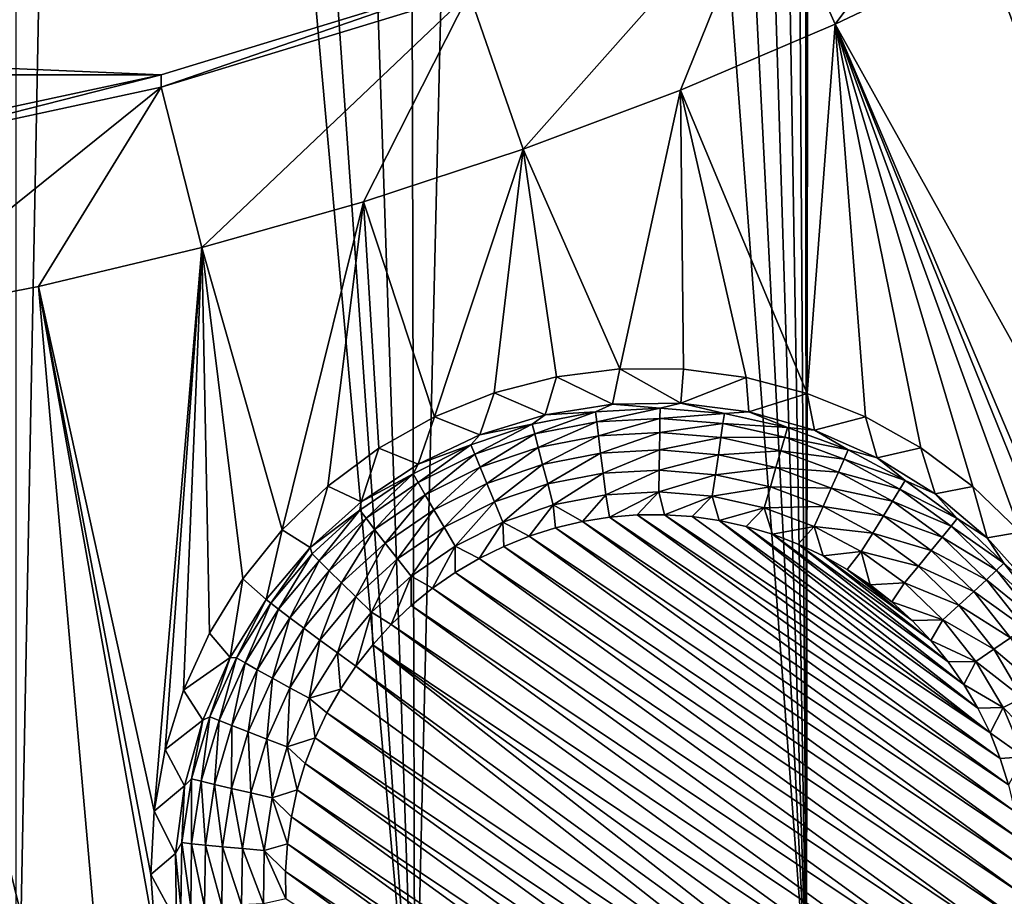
# Model space of a CAD drawing. Header units: metres. Extents: x -24 to 72, y -247 to 22.
# Tile 74 of 256: x 2.19 to 4.84, y -234.99 to -232.64. Entities that reach past the tile are written whole.
import ezdxf

# ---------------------------------------------------------------- set-up
doc = ezdxf.new("R2010")
doc.units = ezdxf.units.M
doc.layers.add('solid_509589_MEDIA_SW0001', color=7, linetype='CONTINUOUS')

msp = doc.modelspace()

# ---------------------------------------------------------------- linework, layer by layer
at = {"layer": 'solid_509589_MEDIA_SW0001'}
for points in [[(4.317758, -163.260071, 308.704041), (5.328434, -234.871323, 309.948792), (4.852534, -152.861511, 308.519897)], [(4.317758, -163.260071, 308.704041), (4.317678, -184.356857, 309.072296), (5.328434, -234.871323, 309.948792)], [(4.317678, -184.356857, 309.072296), (4.317534, -222.251083, 309.733734), (5.328434, -234.871323, 309.948792)], [(4.317534, -222.251083, 309.733734), (4.294447, -222.687439, 309.741455), (4.304141, -235.25589, 309.960815)], [(4.317534, -222.251083, 309.733734), (4.304141, -235.25589, 309.960815), (5.328434, -234.871323, 309.948792)], [(4.294447, -222.687439, 309.741455), (4.225524, -223.11937, 309.749329), (4.304141, -235.25589, 309.960815)], [(4.225524, -223.11937, 309.749329), (4.111245, -223.542419, 309.757233), (4.304141, -235.25589, 309.960815)], [(4.111245, -223.542419, 309.757233), (3.952599, -223.952515, 309.765076), (4.304141, -235.25589, 309.960815)], [(3.952599, -223.952515, 309.765076), (3.751058, -224.344879, 309.772766), (4.304141, -235.25589, 309.960815)], [(3.751058, -224.344879, 309.772766), (3.508354, -224.715652, 309.780182), (4.304141, -235.25589, 309.960815)], [(3.508354, -224.715652, 309.780182), (3.227023, -225.060272, 309.787231), (3.252332, -235.557587, 309.970367)], [(3.508354, -224.715652, 309.780182), (3.252332, -235.557587, 309.970367), (4.304141, -235.25589, 309.960815)], [(3.227023, -225.060272, 309.787231), (2.909538, -225.375244, 309.793793), (3.252332, -235.557587, 309.970367)], [(2.909538, -225.375244, 309.793793), (2.559399, -225.656509, 309.799744), (3.252332, -235.557587, 309.970367)], [(2.559399, -225.656509, 309.799744), (2.372971, -225.783615, 309.80249), (3.252332, -235.557587, 309.970367)], [(2.372971, -225.783615, 309.80249), (2.179745, -225.901077, 309.805023), (2.179827, -235.77446, 309.977356)], [(2.372971, -225.783615, 309.80249), (2.179827, -235.77446, 309.977356), (3.252332, -235.557587, 309.970367)], [(4.201405, -232.243744, 269.815216), (4.974478, -231.854034, 269.808411), (4.381087, -232.650055, 269.313934)], [(4.974478, -231.854034, 269.808411), (4.788469, -232.455414, 269.310547), (4.381087, -232.650055, 269.313934)], [(3.398035, -232.566513, 269.820862), (4.201405, -232.243744, 269.815216), (3.543359, -232.986633, 269.319824)], [(4.201405, -232.243744, 269.815216), (3.965805, -232.827225, 269.317047), (3.543359, -232.986633, 269.319824)], [(4.201405, -232.243744, 269.815216), (4.381087, -232.650055, 269.313934), (3.965805, -232.827225, 269.317047)], [(6.48876, -234.850494, 268.978699), (4.788469, -232.455414, 269.310547), (5.187222, -232.243668, 269.306854)], [(5.801524, -235.200592, 268.984802), (4.381087, -232.650055, 269.313934), (4.788469, -232.455414, 269.310547)], [(6.48876, -234.850494, 268.978699), (5.801524, -235.200592, 268.984802), (4.788469, -232.455414, 269.310547)], [(-3.398015, -232.532516, 271.768799), (3.398015, -232.532516, 271.768799), (2.570139, -232.786011, 271.773224)], [(-2.570139, -232.786011, 271.773224), (-3.398015, -232.532516, 271.768799), (2.570139, -232.786011, 271.773224)], [(2.570158, -232.820007, 269.825287), (2.570139, -232.786011, 271.773224), (3.398015, -232.532516, 271.768799)], [(2.570158, -232.820007, 269.825287), (3.398015, -232.532516, 271.768799), (3.398035, -232.566513, 269.820862)], [(2.570158, -232.820007, 269.825287), (3.398035, -232.566513, 269.820862), (2.680076, -233.250961, 269.324432)], [(3.398035, -232.566513, 269.820862), (3.114523, -233.12796, 269.322296), (2.680076, -233.250961, 269.324432)], [(3.398035, -232.566513, 269.820862), (3.543359, -232.986633, 269.319824), (3.114523, -233.12796, 269.322296)], [(4.305766, -233.642639, 269.202667), (3.965805, -232.827225, 269.317047), (4.381087, -232.650055, 269.313934)], [(4.462767, -233.706055, 269.187592), (4.305766, -233.642639, 269.202667), (4.381087, -232.650055, 269.313934)], [(4.611706, -233.789398, 269.170898), (4.462767, -233.706055, 269.187592), (4.381087, -232.650055, 269.313934)], [(4.751004, -233.892639, 269.152832), (4.611706, -233.789398, 269.170898), (4.381087, -232.650055, 269.313934)], [(4.878725, -234.015915, 269.133667), (4.751004, -233.892639, 269.152832), (4.381087, -232.650055, 269.313934)], [(4.992154, -234.159088, 269.113739), (4.878725, -234.015915, 269.133667), (4.381087, -232.650055, 269.313934)], [(5.086884, -234.319366, 269.093628), (4.992154, -234.159088, 269.113739), (4.381087, -232.650055, 269.313934)], [(5.801524, -235.200592, 268.984802), (5.086884, -234.319366, 269.093628), (4.381087, -232.650055, 269.313934)], [(-2.570139, -232.786011, 271.773224), (2.570139, -232.786011, 271.773224), (1.723839, -232.968369, 271.776428)], [(1.723804, -233.00238, 269.828461), (1.723839, -232.968369, 271.776428), (2.570139, -232.786011, 271.773224)], [(1.723804, -233.00238, 269.828461), (2.570139, -232.786011, 271.773224), (2.570158, -232.820007, 269.825287)], [(1.723804, -233.00238, 269.828461), (2.570158, -232.820007, 269.825287), (1.797526, -233.441147, 269.327759)], [(2.570158, -232.820007, 269.825287), (2.240816, -233.355423, 269.326263), (1.797526, -233.441147, 269.327759)], [(2.570158, -232.820007, 269.825287), (2.680076, -233.250961, 269.324432), (2.240816, -233.355423, 269.326263)], [(3.803039, -233.576599, 269.235199), (3.543359, -232.986633, 269.319824), (3.965805, -232.827225, 269.317047)], [(3.973914, -233.577286, 269.226807), (3.803039, -233.576599, 269.235199), (3.965805, -232.827225, 269.317047)], [(4.142225, -233.599518, 269.215851), (3.973914, -233.577286, 269.226807), (3.965805, -232.827225, 269.317047)], [(4.305766, -233.642639, 269.202667), (4.142225, -233.599518, 269.215851), (3.965805, -232.827225, 269.317047)], [(3.30524, -233.705582, 269.242401), (3.114523, -233.12796, 269.322296), (3.543359, -232.986633, 269.319824)], [(3.465349, -233.641159, 269.243164), (3.30524, -233.705582, 269.242401), (3.543359, -232.986633, 269.319824)], [(3.632417, -233.597916, 269.240753), (3.465349, -233.641159, 269.243164), (3.543359, -232.986633, 269.319824)], [(3.803039, -233.576599, 269.235199), (3.632417, -233.597916, 269.240753), (3.543359, -232.986633, 269.319824)], [(2.895918, -234.009567, 269.22226), (2.680076, -233.250961, 269.324432), (3.114523, -233.12796, 269.322296)], [(3.018202, -233.891754, 269.23172), (2.895918, -234.009567, 269.22226), (3.114523, -233.12796, 269.322296)], [(3.155295, -233.789749, 269.238525), (3.018202, -233.891754, 269.23172), (3.114523, -233.12796, 269.322296)], [(3.30524, -233.705582, 269.242401), (3.155295, -233.789749, 269.238525), (3.114523, -233.12796, 269.322296)], [(2.551464, -234.765625, 269.147583), (2.240816, -233.355423, 269.326263), (2.680076, -233.250961, 269.324432)], [(2.581149, -234.599976, 269.164856), (2.551464, -234.765625, 269.147583), (2.680076, -233.250961, 269.324432)], [(2.630877, -234.440048, 269.181274), (2.581149, -234.599976, 269.164856), (2.680076, -233.250961, 269.324432)], [(2.700388, -234.286758, 269.196594), (2.630877, -234.440048, 269.181274), (2.680076, -233.250961, 269.324432)], [(2.789793, -234.141403, 269.21048), (2.700388, -234.286758, 269.196594), (2.680076, -233.250961, 269.324432)], [(2.895918, -234.009567, 269.22226), (2.789793, -234.141403, 269.21048), (2.680076, -233.250961, 269.324432)], [(2.498111, -236.273666, 269.00354), (1.797526, -233.441147, 269.327759), (2.240816, -233.355423, 269.326263)], [(2.555681, -235.110199, 269.111145), (2.498111, -236.273666, 269.00354), (2.240816, -233.355423, 269.326263)], [(2.54256, -234.936066, 269.129608), (2.555681, -235.110199, 269.111145), (2.240816, -233.355423, 269.326263)], [(2.551464, -234.765625, 269.147583), (2.54256, -234.936066, 269.129608), (2.240816, -233.355423, 269.326263)], [(2.498111, -236.273666, 269.00354), (1.736309, -236.394287, 269.005646), (1.797526, -233.441147, 269.327759)], [(3.78354, -233.67157, 268.646454), (3.632417, -233.597916, 269.240753), (3.803039, -233.576599, 269.235199)], [(3.78354, -233.67157, 268.646454), (3.803039, -233.576599, 269.235199), (3.967047, -233.668945, 268.646423)], [(3.967047, -233.668945, 268.646423), (3.803039, -233.576599, 269.235199), (3.973914, -233.577286, 269.226807)], [(3.967047, -233.668945, 268.646423), (3.973914, -233.577286, 269.226807), (4.142225, -233.599518, 269.215851)], [(3.602273, -233.700272, 268.646973), (3.465349, -233.641159, 269.243164), (3.632417, -233.597916, 269.240753)], [(3.602273, -233.700272, 268.646973), (3.632417, -233.597916, 269.240753), (3.78354, -233.67157, 268.646454)], [(3.967047, -233.668945, 268.646423), (4.142225, -233.599518, 269.215851), (4.14906, -233.692474, 268.64682)], [(4.14906, -233.692474, 268.64682), (4.142225, -233.599518, 269.215851), (4.305766, -233.642639, 269.202667)], [(3.426937, -233.754486, 268.647919), (3.30524, -233.705582, 269.242401), (3.465349, -233.641159, 269.243164)], [(3.426937, -233.754486, 268.647919), (3.465349, -233.641159, 269.243164), (3.602273, -233.700272, 268.646973)], [(4.14906, -233.692474, 268.64682), (4.305766, -233.642639, 269.202667), (4.325872, -233.741653, 268.647675)], [(4.325872, -233.741653, 268.647675), (4.305766, -233.642639, 269.202667), (4.462767, -233.706055, 269.187592)], [(3.737671, -233.692047, 268.587646), (3.602273, -233.700272, 268.646973), (3.78354, -233.67157, 268.646454)], [(3.910984, -233.682556, 268.587494), (3.737671, -233.692047, 268.587646), (3.78354, -233.67157, 268.646454)], [(3.740909, -233.719208, 268.532806), (3.737671, -233.692047, 268.587646), (3.910984, -233.682556, 268.587494)], [(3.910624, -233.70993, 268.532654), (3.740909, -233.719208, 268.532806), (3.910984, -233.682556, 268.587494)], [(3.910984, -233.682556, 268.587494), (3.78354, -233.67157, 268.646454), (3.967047, -233.668945, 268.646423)], [(3.910624, -233.70993, 268.532654), (3.910984, -233.682556, 268.587494), (4.083974, -233.696762, 268.587738)], [(4.083974, -233.696762, 268.587738), (3.910984, -233.682556, 268.587494), (3.967047, -233.668945, 268.646423)], [(4.083974, -233.696762, 268.587738), (3.967047, -233.668945, 268.646423), (4.14906, -233.692474, 268.64682)], [(3.261101, -233.833084, 268.649292), (3.155295, -233.789749, 269.238525), (3.30524, -233.705582, 269.242401)], [(3.261101, -233.833084, 268.649292), (3.30524, -233.705582, 269.242401), (3.426937, -233.754486, 268.647919)], [(3.567263, -233.725021, 268.588226), (3.426937, -233.754486, 268.647919), (3.602273, -233.700272, 268.646973)], [(3.737671, -233.692047, 268.587646), (3.567263, -233.725021, 268.588226), (3.602273, -233.700272, 268.646973)], [(3.574039, -233.751511, 268.533356), (3.567263, -233.725021, 268.588226), (3.737671, -233.692047, 268.587646)], [(3.740909, -233.719208, 268.532806), (3.574039, -233.751511, 268.533356), (3.737671, -233.692047, 268.587646)], [(3.745457, -233.756866, 268.48465), (3.740909, -233.719208, 268.532806), (3.910624, -233.70993, 268.532654)], [(3.910117, -233.747864, 268.484497), (3.745457, -233.756866, 268.48465), (3.910624, -233.70993, 268.532654)], [(3.910117, -233.747864, 268.484497), (3.910624, -233.70993, 268.532654), (4.080022, -233.723831, 268.532898)], [(4.080022, -233.723831, 268.532898), (3.910624, -233.70993, 268.532654), (4.083974, -233.696762, 268.587738)], [(4.080022, -233.723831, 268.532898), (4.083974, -233.696762, 268.587738), (4.253417, -233.73439, 268.588379)], [(4.253417, -233.73439, 268.588379), (4.083974, -233.696762, 268.587738), (4.14906, -233.692474, 268.64682)], [(4.253417, -233.73439, 268.588379), (4.14906, -233.692474, 268.64682), (4.325872, -233.741653, 268.647675)], [(4.325872, -233.741653, 268.647675), (4.462767, -233.706055, 269.187592), (4.493886, -233.815475, 268.648987)], [(4.493886, -233.815475, 268.648987), (4.462767, -233.706055, 269.187592), (4.611706, -233.789398, 269.170898)], [(3.567263, -233.725021, 268.588226), (3.402934, -233.780899, 268.589203), (3.426937, -233.754486, 268.647919)], [(3.413121, -233.806229, 268.534332), (3.402934, -233.780899, 268.589203), (3.567263, -233.725021, 268.588226)], [(3.574039, -233.751511, 268.533356), (3.413121, -233.806229, 268.534332), (3.567263, -233.725021, 268.588226)], [(3.583558, -233.788208, 268.485199), (3.574039, -233.751511, 268.533356), (3.740909, -233.719208, 268.532806)], [(3.745457, -233.756866, 268.48465), (3.583558, -233.788208, 268.485199), (3.740909, -233.719208, 268.532806)], [(4.074469, -233.761353, 268.484741), (3.910117, -233.747864, 268.484497), (4.080022, -233.723831, 268.532898)], [(4.074469, -233.761353, 268.484741), (4.080022, -233.723831, 268.532898), (4.245947, -233.760681, 268.533539)], [(4.245947, -233.760681, 268.533539), (4.080022, -233.723831, 268.532898), (4.253417, -233.73439, 268.588379)], [(4.245947, -233.760681, 268.533539), (4.253417, -233.73439, 268.588379), (4.416159, -233.794739, 268.589447)], [(4.416159, -233.794739, 268.589447), (4.253417, -233.73439, 268.588379), (4.325872, -233.741653, 268.647675)], [(3.402934, -233.780899, 268.589203), (3.261101, -233.833084, 268.649292), (3.426937, -233.754486, 268.647919)], [(3.427433, -233.841293, 268.486145), (3.413121, -233.806229, 268.534332), (3.574039, -233.751511, 268.533356)], [(3.583558, -233.788208, 268.485199), (3.427433, -233.841293, 268.486145), (3.574039, -233.751511, 268.533356)], [(3.595423, -233.833588, 268.44577), (3.583558, -233.788208, 268.485199), (3.745457, -233.756866, 268.48465)], [(3.751127, -233.803452, 268.445251), (3.595423, -233.833588, 268.44577), (3.745457, -233.756866, 268.48465)], [(3.751127, -233.803452, 268.445251), (3.745457, -233.756866, 268.48465), (3.910117, -233.747864, 268.484497)], [(3.909486, -233.794785, 268.445099), (3.751127, -233.803452, 268.445251), (3.910117, -233.747864, 268.484497)], [(3.909486, -233.794785, 268.445099), (3.910117, -233.747864, 268.484497), (4.074469, -233.761353, 268.484741)], [(4.067548, -233.80777, 268.445313), (3.909486, -233.794785, 268.445099), (4.074469, -233.761353, 268.484741)], [(4.067548, -233.80777, 268.445313), (4.074469, -233.761353, 268.484741), (4.235453, -233.797104, 268.485352)], [(4.235453, -233.797104, 268.485352), (4.074469, -233.761353, 268.484741), (4.245947, -233.760681, 268.533539)], [(4.235453, -233.797104, 268.485352), (4.245947, -233.760681, 268.533539), (4.40531, -233.819778, 268.534546)], [(4.40531, -233.819778, 268.534546), (4.245947, -233.760681, 268.533539), (4.416159, -233.794739, 268.589447)], [(4.416159, -233.794739, 268.589447), (4.325872, -233.741653, 268.647675), (4.493886, -233.815475, 268.648987)], [(3.108141, -233.934494, 268.651062), (3.018202, -233.891754, 269.23172), (3.155295, -233.789749, 269.238525)], [(3.108141, -233.934494, 268.651062), (3.155295, -233.789749, 269.238525), (3.261101, -233.833084, 268.649292)], [(3.402934, -233.780899, 268.589203), (3.247745, -233.858627, 268.590546), (3.261101, -233.833084, 268.649292)], [(3.261155, -233.882339, 268.535645), (3.247745, -233.858627, 268.590546), (3.402934, -233.780899, 268.589203)], [(3.413121, -233.806229, 268.534332), (3.261155, -233.882339, 268.535645), (3.402934, -233.780899, 268.589203)], [(3.445273, -233.884644, 268.446655), (3.427433, -233.841293, 268.486145), (3.583558, -233.788208, 268.485199)], [(3.595423, -233.833588, 268.44577), (3.445273, -233.884644, 268.446655), (3.583558, -233.788208, 268.485199)], [(4.493886, -233.815475, 268.648987), (4.611706, -233.789398, 269.170898), (4.649679, -233.912476, 268.650665)], [(4.649679, -233.912476, 268.650665), (4.611706, -233.789398, 269.170898), (4.751004, -233.892639, 269.152832)], [(3.279994, -233.915146, 268.487427), (3.261155, -233.882339, 268.535645), (3.413121, -233.806229, 268.534332)], [(3.427433, -233.841293, 268.486145), (3.279994, -233.915146, 268.487427), (3.413121, -233.806229, 268.534332)], [(3.609138, -233.885757, 268.416687), (3.595423, -233.833588, 268.44577), (3.751127, -233.803452, 268.445251)], [(3.757681, -233.85701, 268.416168), (3.609138, -233.885757, 268.416687), (3.751127, -233.803452, 268.445251)], [(3.757681, -233.85701, 268.416168), (3.751127, -233.803452, 268.445251), (3.909486, -233.794785, 268.445099)], [(3.908756, -233.84874, 268.416016), (3.757681, -233.85701, 268.416168), (3.909486, -233.794785, 268.445099)], [(3.908756, -233.84874, 268.416016), (3.909486, -233.794785, 268.445099), (4.067548, -233.80777, 268.445313)], [(4.059548, -233.86113, 268.416229), (3.908756, -233.84874, 268.416016), (4.067548, -233.80777, 268.445313)], [(4.059548, -233.86113, 268.416229), (4.067548, -233.80777, 268.445313), (4.222372, -233.842148, 268.445923)], [(4.222372, -233.842148, 268.445923), (4.067548, -233.80777, 268.445313), (4.235453, -233.797104, 268.485352)], [(4.222372, -233.842148, 268.445923), (4.235453, -233.797104, 268.485352), (4.390068, -233.854446, 268.486359)], [(4.390068, -233.854446, 268.486359), (4.235453, -233.797104, 268.485352), (4.40531, -233.819778, 268.534546)], [(4.390068, -233.854446, 268.486359), (4.40531, -233.819778, 268.534546), (4.55514, -233.900009, 268.53595)], [(4.40531, -233.819778, 268.534546), (4.416159, -233.794739, 268.589447), (4.569166, -233.876678, 268.590881)], [(4.55514, -233.900009, 268.53595), (4.40531, -233.819778, 268.534546), (4.569166, -233.876678, 268.590881)], [(4.569166, -233.876678, 268.590881), (4.416159, -233.794739, 268.589447), (4.493886, -233.815475, 268.648987)], [(4.569166, -233.876678, 268.590881), (4.493886, -233.815475, 268.648987), (4.649679, -233.912476, 268.650665)], [(3.247745, -233.858627, 268.590546), (3.108141, -233.934494, 268.651062), (3.261101, -233.833084, 268.649292)], [(3.303475, -233.955673, 268.447906), (3.279994, -233.915146, 268.487427), (3.427433, -233.841293, 268.486145)], [(3.445273, -233.884644, 268.446655), (3.303475, -233.955673, 268.447906), (3.427433, -233.841293, 268.486145)], [(3.465895, -233.934464, 268.417511), (3.445273, -233.884644, 268.446655), (3.595423, -233.833588, 268.44577)], [(3.609138, -233.885757, 268.416687), (3.465895, -233.934464, 268.417511), (3.595423, -233.833588, 268.44577)], [(4.20725, -233.893936, 268.416809), (4.059548, -233.86113, 268.416229), (4.222372, -233.842148, 268.445923)], [(4.20725, -233.893936, 268.416809), (4.222372, -233.842148, 268.445923), (4.37107, -233.897293, 268.446869)], [(4.37107, -233.897293, 268.446869), (4.222372, -233.842148, 268.445923), (4.390068, -233.854446, 268.486359)], [(3.247745, -233.858627, 268.590546), (3.104588, -233.956772, 268.592285), (3.108141, -233.934494, 268.651062)], [(3.12097, -233.978439, 268.537323), (3.104588, -233.956772, 268.592285), (3.247745, -233.858627, 268.590546)], [(3.261155, -233.882339, 268.535645), (3.12097, -233.978439, 268.537323), (3.247745, -233.858627, 268.590546)], [(3.757681, -233.85701, 268.416168), (3.624132, -233.942551, 268.399139), (3.609138, -233.885757, 268.416687)], [(3.757681, -233.85701, 268.416168), (3.764845, -233.915314, 268.398682), (3.624132, -233.942551, 268.399139)], [(3.908756, -233.84874, 268.416016), (3.764845, -233.915314, 268.398682), (3.757681, -233.85701, 268.416168)], [(3.908756, -233.84874, 268.416016), (3.907957, -233.907486, 268.398529), (3.764845, -233.915314, 268.398682)], [(4.059548, -233.86113, 268.416229), (3.907957, -233.907486, 268.398529), (3.908756, -233.84874, 268.416016)], [(4.059548, -233.86113, 268.416229), (4.050802, -233.91922, 268.398743), (3.907957, -233.907486, 268.398529)], [(4.20725, -233.893936, 268.416809), (4.050802, -233.91922, 268.398743), (4.059548, -233.86113, 268.416229)], [(4.37107, -233.897293, 268.446869), (4.390068, -233.854446, 268.486359), (4.535436, -233.932281, 268.487732)], [(4.535436, -233.932281, 268.487732), (4.390068, -233.854446, 268.486359), (4.55514, -233.900009, 268.53595)], [(2.971172, -234.056625, 268.653168), (2.895918, -234.009567, 269.22226), (3.018202, -233.891754, 269.23172)], [(2.971172, -234.056625, 268.653168), (3.018202, -233.891754, 269.23172), (3.108141, -233.934494, 268.651062)], [(3.143984, -234.008377, 268.489044), (3.12097, -233.978439, 268.537323), (3.261155, -233.882339, 268.535645)], [(3.279994, -233.915146, 268.487427), (3.143984, -234.008377, 268.489044), (3.261155, -233.882339, 268.535645)], [(3.330619, -234.002228, 268.418701), (3.303475, -233.955673, 268.447906), (3.445273, -233.884644, 268.446655)], [(3.465895, -233.934464, 268.417511), (3.330619, -234.002228, 268.418701), (3.445273, -233.884644, 268.446655)], [(3.609138, -233.885757, 268.416687), (3.488439, -233.988693, 268.399963), (3.465895, -233.934464, 268.417511)], [(3.609138, -233.885757, 268.416687), (3.624132, -233.942551, 268.399139), (3.488439, -233.988693, 268.399963)], [(4.20725, -233.893936, 268.416809), (4.190719, -233.950287, 268.399292), (4.050802, -233.91922, 268.398743)], [(4.349109, -233.946533, 268.417725), (4.190719, -233.950287, 268.399292), (4.20725, -233.893936, 268.416809)], [(4.349109, -233.946533, 268.417725), (4.20725, -233.893936, 268.416809), (4.37107, -233.897293, 268.446869)], [(4.349109, -233.946533, 268.417725), (4.37107, -233.897293, 268.446869), (4.510875, -233.972153, 268.448181)], [(4.510875, -233.972153, 268.448181), (4.37107, -233.897293, 268.446869), (4.535436, -233.932281, 268.487732)], [(4.55514, -233.900009, 268.53595), (4.569166, -233.876678, 268.590881), (4.709589, -233.978683, 268.592651)], [(4.709589, -233.978683, 268.592651), (4.569166, -233.876678, 268.590881), (4.649679, -233.912476, 268.650665)], [(4.649679, -233.912476, 268.650665), (4.751004, -233.892639, 269.152832), (4.790081, -234.030655, 268.65274)], [(4.790081, -234.030655, 268.65274), (4.751004, -233.892639, 269.152832), (4.878725, -234.015915, 269.133667)], [(3.17267, -234.045334, 268.449463), (3.143984, -234.008377, 268.489044), (3.279994, -233.915146, 268.487427)], [(3.303475, -233.955673, 268.447906), (3.17267, -234.045334, 268.449463), (3.279994, -233.915146, 268.487427)], [(3.624132, -233.942551, 268.399139), (3.764845, -233.915314, 268.398682), (3.702177, -233.987091, 268.393677)], [(3.764845, -233.915314, 268.398682), (3.77523, -233.97551, 268.393463), (3.702177, -233.987091, 268.393677)], [(3.764845, -233.915314, 268.398682), (3.907957, -233.907486, 268.398529), (3.77523, -233.97551, 268.393463)], [(3.907957, -233.907486, 268.398529), (3.848998, -233.969406, 268.393372), (3.77523, -233.97551, 268.393463)], [(3.907957, -233.907486, 268.398529), (3.923015, -233.968842, 268.393372), (3.848998, -233.969406, 268.393372)], [(3.907957, -233.907486, 268.398529), (4.050802, -233.91922, 268.398743), (3.923015, -233.968842, 268.393372)], [(4.050802, -233.91922, 268.398743), (3.996816, -233.973801, 268.393433), (3.923015, -233.968842, 268.393372)], [(4.050802, -233.91922, 268.398743), (4.070091, -233.984268, 268.393616), (3.996816, -233.973801, 268.393433)], [(4.050802, -233.91922, 268.398743), (4.190719, -233.950287, 268.399292), (4.070091, -233.984268, 268.393616)], [(4.535436, -233.932281, 268.487732), (4.55514, -233.900009, 268.53595), (4.692647, -233.999908, 268.537689)], [(4.692647, -233.999908, 268.537689), (4.55514, -233.900009, 268.53595), (4.709589, -233.978683, 268.592651)], [(4.709589, -233.978683, 268.592651), (4.649679, -233.912476, 268.650665), (4.790081, -234.030655, 268.65274)], [(3.104588, -233.956772, 268.592285), (2.971172, -234.056625, 268.653168), (3.108141, -233.934494, 268.651062)], [(3.465895, -233.934464, 268.417511), (3.360293, -234.052872, 268.401062), (3.330619, -234.002228, 268.418701)], [(3.465895, -233.934464, 268.417511), (3.488439, -233.988693, 268.399963), (3.360293, -234.052872, 268.401062)], [(3.488439, -233.988693, 268.399963), (3.624132, -233.942551, 268.399139), (3.559588, -234.026489, 268.394379)], [(3.624132, -233.942551, 268.399139), (3.630145, -234.00412, 268.393982), (3.559588, -234.026489, 268.394379)], [(3.624132, -233.942551, 268.399139), (3.702177, -233.987091, 268.393677), (3.630145, -234.00412, 268.393982)], [(4.190719, -233.950287, 268.399292), (4.142377, -234.000183, 268.393921), (4.070091, -233.984268, 268.393616)], [(4.190719, -233.950287, 268.399292), (4.213223, -234.021439, 268.394287), (4.142377, -234.000183, 268.393921)], [(4.349109, -233.946533, 268.417725), (4.325101, -234.000107, 268.400146), (4.190719, -233.950287, 268.399292)], [(4.190719, -233.950287, 268.399292), (4.325101, -234.000107, 268.400146), (4.213223, -234.021439, 268.394287)], [(4.482483, -234.01796, 268.418976), (4.325101, -234.000107, 268.400146), (4.349109, -233.946533, 268.417725)], [(4.482483, -234.01796, 268.418976), (4.349109, -233.946533, 268.417725), (4.510875, -233.972153, 268.448181)], [(4.510875, -233.972153, 268.448181), (4.535436, -233.932281, 268.487732), (4.668847, -234.029205, 268.48941)], [(4.668847, -234.029205, 268.48941), (4.535436, -233.932281, 268.487732), (4.692647, -233.999908, 268.537689)], [(3.104588, -233.956772, 268.592285), (2.976129, -234.073471, 268.594299), (2.971172, -234.056625, 268.653168)], [(2.995178, -234.092728, 268.539337), (2.976129, -234.073471, 268.594299), (3.104588, -233.956772, 268.592285)], [(3.12097, -233.978439, 268.537323), (2.995178, -234.092728, 268.539337), (3.104588, -233.956772, 268.592285)], [(3.021939, -234.119263, 268.490997), (2.995178, -234.092728, 268.539337), (3.12097, -233.978439, 268.537323)], [(3.143984, -234.008377, 268.489044), (3.021939, -234.119263, 268.490997), (3.12097, -233.978439, 268.537323)], [(3.205831, -234.087769, 268.420197), (3.17267, -234.045334, 268.449463), (3.303475, -233.955673, 268.447906)], [(3.330619, -234.002228, 268.418701), (3.205831, -234.087769, 268.420197), (3.303475, -233.955673, 268.447906)], [(3.702177, -233.987091, 268.393677), (3.77523, -233.97551, 268.393463), (4.864232, -234.766602, 268.407288)], [(3.77523, -233.97551, 268.393463), (3.848998, -233.969406, 268.393372), (4.847243, -234.694565, 268.406036)], [(3.77523, -233.97551, 268.393463), (4.847243, -234.694565, 268.406036), (4.864232, -234.766602, 268.407288)], [(3.848998, -233.969406, 268.393372), (3.923015, -233.968842, 268.393372), (4.82491, -234.624008, 268.404785)], [(3.848998, -233.969406, 268.393372), (4.82491, -234.624008, 268.404785), (4.847243, -234.694565, 268.406036)], [(3.923015, -233.968842, 268.393372), (4.797387, -234.555359, 268.403595), (4.82491, -234.624008, 268.404785)], [(3.923015, -233.968842, 268.393372), (3.996816, -233.973801, 268.393433), (4.797387, -234.555359, 268.403595)], [(3.996816, -233.973801, 268.393433), (4.070091, -233.984268, 268.393616), (4.797387, -234.555359, 268.403595)], [(4.482483, -234.01796, 268.418976), (4.510875, -233.972153, 268.448181), (4.639181, -234.065369, 268.449799)], [(4.639181, -234.065369, 268.449799), (4.510875, -233.972153, 268.448181), (4.668847, -234.029205, 268.48941)], [(4.692647, -233.999908, 268.537689), (4.709589, -233.978683, 268.592651), (4.834812, -234.098862, 268.594757)], [(4.834812, -234.098862, 268.594757), (4.709589, -233.978683, 268.592651), (4.790081, -234.030655, 268.65274)], [(3.330619, -234.002228, 268.418701), (3.242082, -234.133911, 268.402496), (3.205831, -234.087769, 268.420197)], [(3.330619, -234.002228, 268.418701), (3.360293, -234.052872, 268.401062), (3.242082, -234.133911, 268.402496)], [(3.360293, -234.052872, 268.401062), (3.488439, -233.988693, 268.399963), (3.4245, -234.086685, 268.395416)], [(3.488439, -233.988693, 268.399963), (3.490942, -234.054047, 268.394836), (3.4245, -234.086685, 268.395416)], [(3.488439, -233.988693, 268.399963), (3.559588, -234.026489, 268.394379), (3.490942, -234.054047, 268.394836)], [(3.559588, -234.026489, 268.394379), (3.630145, -234.00412, 268.393982), (4.881846, -234.913406, 268.409851)], [(3.630145, -234.00412, 268.393982), (3.702177, -233.987091, 268.393677), (4.875782, -234.839645, 268.408569)], [(3.630145, -234.00412, 268.393982), (4.875782, -234.839645, 268.408569), (4.881846, -234.913406, 268.409851)], [(3.702177, -233.987091, 268.393677), (4.864232, -234.766602, 268.407288), (4.875782, -234.839645, 268.408569)], [(4.070091, -233.984268, 268.393616), (4.764788, -234.488907, 268.402435), (4.797387, -234.555359, 268.403595)], [(4.070091, -233.984268, 268.393616), (4.142377, -234.000183, 268.393921), (4.764788, -234.488907, 268.402435)], [(4.142377, -234.000183, 268.393921), (4.727306, -234.425095, 268.401337), (4.764788, -234.488907, 268.402435)], [(4.142377, -234.000183, 268.393921), (4.213223, -234.021439, 268.394287), (4.727306, -234.425095, 268.401337)], [(4.325101, -234.000107, 268.400146), (4.282329, -234.047958, 268.394745), (4.213223, -234.021439, 268.394287)], [(4.325101, -234.000107, 268.400146), (4.349257, -234.079559, 268.395294), (4.282329, -234.047958, 268.394745)], [(4.325101, -234.000107, 268.400146), (4.451446, -234.06778, 268.401337), (4.349257, -234.079559, 268.395294)], [(4.482483, -234.01796, 268.418976), (4.451446, -234.06778, 268.401337), (4.325101, -234.000107, 268.400146)], [(4.668847, -234.029205, 268.48941), (4.692647, -233.999908, 268.537689), (4.81527, -234.117584, 268.539764)], [(4.81527, -234.117584, 268.539764), (4.692647, -233.999908, 268.537689), (4.834812, -234.098862, 268.594757)], [(2.85298, -234.197006, 268.65564), (2.789793, -234.141403, 269.21048), (2.895918, -234.009567, 269.22226)], [(2.971172, -234.056625, 268.653168), (2.85298, -234.197006, 268.65564), (2.895918, -234.009567, 269.22226)], [(3.055295, -234.151978, 268.451324), (3.021939, -234.119263, 268.490997), (3.143984, -234.008377, 268.489044)], [(3.17267, -234.045334, 268.449463), (3.055295, -234.151978, 268.451324), (3.143984, -234.008377, 268.489044)], [(3.490942, -234.054047, 268.394836), (3.559588, -234.026489, 268.394379), (4.882372, -234.987411, 268.411133)], [(3.559588, -234.026489, 268.394379), (4.881846, -234.913406, 268.409851), (4.882372, -234.987411, 268.411133)], [(4.213223, -234.021439, 268.394287), (4.68519, -234.364304, 268.400269), (4.727306, -234.425095, 268.401337)], [(4.213223, -234.021439, 268.394287), (4.282329, -234.047958, 268.394745), (4.68519, -234.364304, 268.400269)], [(4.604888, -234.106873, 268.420532), (4.451446, -234.06778, 268.401337), (4.482483, -234.01796, 268.418976)], [(4.604888, -234.106873, 268.420532), (4.482483, -234.01796, 268.418976), (4.639181, -234.065369, 268.449799)], [(4.639181, -234.065369, 268.449799), (4.668847, -234.029205, 268.48941), (4.787817, -234.143372, 268.491425)], [(4.787817, -234.143372, 268.491425), (4.668847, -234.029205, 268.48941), (4.81527, -234.117584, 268.539764)], [(4.790081, -234.030655, 268.65274), (4.878725, -234.015915, 269.133667), (4.912233, -234.167603, 268.655121)], [(4.834812, -234.098862, 268.594757), (4.790081, -234.030655, 268.65274), (4.912233, -234.167603, 268.655121)], [(2.971172, -234.056625, 268.653168), (2.86476, -234.206589, 268.596619), (2.85298, -234.197006, 268.65564)], [(2.976129, -234.073471, 268.594299), (2.86476, -234.206589, 268.596619), (2.971172, -234.056625, 268.653168)], [(3.093855, -234.189499, 268.421967), (3.055295, -234.151978, 268.451324), (3.17267, -234.045334, 268.449463)], [(3.205831, -234.087769, 268.420197), (3.093855, -234.189499, 268.421967), (3.17267, -234.045334, 268.449463)], [(3.242082, -234.133911, 268.402496), (3.360293, -234.052872, 268.401062), (3.299935, -234.166321, 268.39682)], [(3.360293, -234.052872, 268.401062), (3.360717, -234.124176, 268.396088), (3.299935, -234.166321, 268.39682)], [(3.360293, -234.052872, 268.401062), (3.4245, -234.086685, 268.395416), (3.360717, -234.124176, 268.396088)], [(3.4245, -234.086685, 268.395416), (3.490942, -234.054047, 268.394836), (4.877368, -235.061203, 268.412415)], [(3.490942, -234.054047, 268.394836), (4.882372, -234.987411, 268.411133), (4.877368, -235.061203, 268.412415)], [(4.282329, -234.047958, 268.394745), (4.638617, -234.306778, 268.399261), (4.68519, -234.364304, 268.400269)], [(4.282329, -234.047958, 268.394745), (4.349257, -234.079559, 268.395294), (4.638617, -234.306778, 268.399261)], [(2.976129, -234.073471, 268.594299), (2.886122, -234.223068, 268.541595), (2.86476, -234.206589, 268.596619)], [(2.995178, -234.092728, 268.539337), (2.886122, -234.223068, 268.541595), (2.976129, -234.073471, 268.594299)], [(4.451446, -234.06778, 268.401337), (4.413591, -234.116058, 268.395935), (4.349257, -234.079559, 268.395294)], [(4.349257, -234.079559, 268.395294), (4.587867, -234.252899, 268.398315), (4.638617, -234.306778, 268.399261)], [(4.349257, -234.079559, 268.395294), (4.413591, -234.116058, 268.395935), (4.587867, -234.252899, 268.398315)], [(4.451446, -234.06778, 268.401337), (4.475061, -234.157288, 268.396637), (4.413591, -234.116058, 268.395935)], [(4.451446, -234.06778, 268.401337), (4.567399, -234.152008, 268.402802), (4.475061, -234.157288, 268.396637)], [(4.604888, -234.106873, 268.420532), (4.567399, -234.152008, 268.402802), (4.451446, -234.06778, 268.401337)], [(4.604888, -234.106873, 268.420532), (4.639181, -234.065369, 268.449799), (4.753599, -234.175171, 268.451721)], [(4.753599, -234.175171, 268.451721), (4.639181, -234.065369, 268.449799), (4.787817, -234.143372, 268.491425)], [(2.995178, -234.092728, 268.539337), (2.916131, -234.245728, 268.493195), (2.886122, -234.223068, 268.541595)], [(3.021939, -234.119263, 268.490997), (2.916131, -234.245728, 268.493195), (2.995178, -234.092728, 268.539337)], [(3.205831, -234.087769, 268.420197), (3.136008, -234.230286, 268.404175), (3.093855, -234.189499, 268.421967)], [(3.205831, -234.087769, 268.420197), (3.242082, -234.133911, 268.402496), (3.136008, -234.230286, 268.404175)], [(3.360717, -234.124176, 268.396088), (3.4245, -234.086685, 268.395416), (4.866858, -235.13446, 268.413696)], [(3.4245, -234.086685, 268.395416), (4.877368, -235.061203, 268.412415), (4.866858, -235.13446, 268.413696)], [(4.714043, -234.211624, 268.422363), (4.567399, -234.152008, 268.402802), (4.604888, -234.106873, 268.420532)], [(4.714043, -234.211624, 268.422363), (4.604888, -234.106873, 268.420532), (4.753599, -234.175171, 268.451721)], [(4.81527, -234.117584, 268.539764), (4.834812, -234.098862, 268.594757), (4.942502, -234.23497, 268.597137)], [(4.942502, -234.23497, 268.597137), (4.834812, -234.098862, 268.594757), (4.912233, -234.167603, 268.655121)], [(3.021939, -234.119263, 268.490997), (2.953537, -234.273605, 268.45343), (2.916131, -234.245728, 268.493195)], [(3.055295, -234.151978, 268.451324), (2.953537, -234.273605, 268.45343), (3.021939, -234.119263, 268.490997)], [(3.136008, -234.230286, 268.404175), (3.242082, -234.133911, 268.402496), (3.188547, -234.263733, 268.398499)], [(3.242082, -234.133911, 268.402496), (3.242411, -234.212936, 268.397614), (3.188547, -234.263733, 268.398499)], [(3.242082, -234.133911, 268.402496), (3.299935, -234.166321, 268.39682), (3.242411, -234.212936, 268.397614)], [(3.299935, -234.166321, 268.39682), (3.360717, -234.124176, 268.396088), (4.850901, -235.206711, 268.414978)], [(3.360717, -234.124176, 268.396088), (4.866858, -235.13446, 268.413696), (4.850901, -235.206711, 268.414978)], [(4.413591, -234.116058, 268.395935), (4.533273, -234.203003, 268.397461), (4.587867, -234.252899, 268.398315)], [(4.413591, -234.116058, 268.395935), (4.475061, -234.157288, 268.396637), (4.533273, -234.203003, 268.397461)], [(4.787817, -234.143372, 268.491425), (4.81527, -234.117584, 268.539764), (4.920725, -234.25087, 268.542084)], [(4.920725, -234.25087, 268.542084), (4.81527, -234.117584, 268.539764), (4.942502, -234.23497, 268.597137)], [(2.755973, -234.352768, 268.658356), (2.700388, -234.286758, 269.196594), (2.789793, -234.141403, 269.21048)], [(2.85298, -234.197006, 268.65564), (2.755973, -234.352768, 268.658356), (2.789793, -234.141403, 269.21048)], [(3.055295, -234.151978, 268.451324), (2.996777, -234.305542, 268.424011), (2.953537, -234.273605, 268.45343)], [(3.093855, -234.189499, 268.421967), (2.996777, -234.305542, 268.424011), (3.055295, -234.151978, 268.451324)], [(4.567399, -234.152008, 268.402802), (4.533273, -234.203003, 268.397461), (4.475061, -234.157288, 268.396637)], [(4.567399, -234.152008, 268.402802), (4.670801, -234.251236, 268.404541), (4.533273, -234.203003, 268.397461)], [(4.714043, -234.211624, 268.422363), (4.670801, -234.251236, 268.404541), (4.567399, -234.152008, 268.402802)], [(4.753599, -234.175171, 268.451721), (4.787817, -234.143372, 268.491425), (4.890131, -234.27269, 268.493652)], [(4.890131, -234.27269, 268.493652), (4.787817, -234.143372, 268.491425), (4.920725, -234.25087, 268.542084)], [(3.093855, -234.189499, 268.421967), (3.044046, -234.340195, 268.406097), (2.996777, -234.305542, 268.424011)], [(3.093855, -234.189499, 268.421967), (3.136008, -234.230286, 268.404175), (3.044046, -234.340195, 268.406097)], [(3.242411, -234.212936, 268.397614), (3.299935, -234.166321, 268.39682), (4.829596, -235.277527, 268.416199)], [(3.299935, -234.166321, 268.39682), (4.850901, -235.206711, 268.414978), (4.829596, -235.277527, 268.416199)], [(4.714043, -234.211624, 268.422363), (4.753599, -234.175171, 268.451721), (4.851997, -234.29953, 268.453888)], [(4.851997, -234.29953, 268.453888), (4.753599, -234.175171, 268.451721), (4.890131, -234.27269, 268.493652)], [(2.772558, -234.353622, 268.599213), (2.755973, -234.352768, 268.658356), (2.85298, -234.197006, 268.65564)], [(2.86476, -234.206589, 268.596619), (2.772558, -234.353622, 268.599213), (2.85298, -234.197006, 268.65564)], [(2.795834, -234.36705, 268.544098), (2.772558, -234.353622, 268.599213), (2.86476, -234.206589, 268.596619)], [(2.795834, -234.36705, 268.544098), (2.86476, -234.206589, 268.596619), (2.886122, -234.223068, 268.541595)], [(3.188547, -234.263733, 268.398499), (3.242411, -234.212936, 268.397614), (4.803034, -235.346634, 268.417419)], [(3.242411, -234.212936, 268.397614), (4.829596, -235.277527, 268.416199), (4.803034, -235.346634, 268.417419)], [(4.670801, -234.251236, 268.404541), (4.587867, -234.252899, 268.398315), (4.533273, -234.203003, 268.397461)], [(4.807915, -234.330276, 268.424438), (4.670801, -234.251236, 268.404541), (4.714043, -234.211624, 268.422363)], [(4.807915, -234.330276, 268.424438), (4.714043, -234.211624, 268.422363), (4.851997, -234.29953, 268.453888)], [(2.828532, -234.385422, 268.495636), (2.795834, -234.36705, 268.544098), (2.886122, -234.223068, 268.541595)], [(2.828532, -234.385422, 268.495636), (2.886122, -234.223068, 268.541595), (2.916131, -234.245728, 268.493195)], [(3.136008, -234.230286, 268.404175), (3.093323, -234.376099, 268.400482), (3.044046, -234.340195, 268.406097)], [(3.136008, -234.230286, 268.404175), (3.138806, -234.318161, 268.399445), (3.093323, -234.376099, 268.400482)], [(3.136008, -234.230286, 268.404175), (3.188547, -234.263733, 268.398499), (3.138806, -234.318161, 268.399445)], [(2.86929, -234.407944, 268.45578), (2.828532, -234.385422, 268.495636), (2.916131, -234.245728, 268.493195)], [(2.86929, -234.407944, 268.45578), (2.916131, -234.245728, 268.493195), (2.953537, -234.273605, 268.45343)], [(3.138806, -234.318161, 268.399445), (3.188547, -234.263733, 268.398499), (4.771368, -235.413544, 268.418579)], [(3.188547, -234.263733, 268.398499), (4.803034, -235.346634, 268.417419), (4.771368, -235.413544, 268.418579)], [(4.670801, -234.251236, 268.404541), (4.638617, -234.306778, 268.399261), (4.587867, -234.252899, 268.398315)], [(4.670801, -234.251236, 268.404541), (4.759725, -234.363632, 268.406494), (4.638617, -234.306778, 268.399261)], [(4.807915, -234.330276, 268.424438), (4.759725, -234.363632, 268.406494), (4.670801, -234.251236, 268.404541)], [(2.755973, -234.352768, 268.658356), (2.630877, -234.440048, 269.181274), (2.700388, -234.286758, 269.196594)], [(2.916405, -234.433701, 268.426239), (2.86929, -234.407944, 268.45578), (2.953537, -234.273605, 268.45343)], [(2.916405, -234.433701, 268.426239), (2.953537, -234.273605, 268.45343), (2.996777, -234.305542, 268.424011)], [(2.916405, -234.433701, 268.426239), (2.996777, -234.305542, 268.424011), (2.967911, -234.461609, 268.408203)], [(2.996777, -234.305542, 268.424011), (3.044046, -234.340195, 268.406097), (2.967911, -234.461609, 268.408203)], [(3.138806, -234.318161, 268.399445), (4.693905, -235.538818, 268.420776), (3.093323, -234.376099, 268.400482)], [(3.138806, -234.318161, 268.399445), (4.734959, -235.477661, 268.419708), (4.693905, -235.538818, 268.420776)], [(3.138806, -234.318161, 268.399445), (4.771368, -235.413544, 268.418579), (4.734959, -235.477661, 268.419708)], [(4.759725, -234.363632, 268.406494), (4.68519, -234.364304, 268.400269), (4.638617, -234.306778, 268.399261)], [(4.807915, -234.330276, 268.424438), (4.851997, -234.29953, 268.453888), (4.932542, -234.436127, 268.456268)], [(2.967911, -234.461609, 268.408203), (3.044046, -234.340195, 268.406097), (3.052269, -234.437256, 268.40155)], [(3.044046, -234.340195, 268.406097), (3.093323, -234.376099, 268.400482), (3.052269, -234.437256, 268.40155)], [(4.884755, -234.460587, 268.426697), (4.759725, -234.363632, 268.406494), (4.807915, -234.330276, 268.424438)], [(4.884755, -234.460587, 268.426697), (4.807915, -234.330276, 268.424438), (4.932542, -234.436127, 268.456268)], [(2.755973, -234.352768, 268.658356), (2.682125, -234.520752, 268.661285), (2.630877, -234.440048, 269.181274)], [(2.701238, -234.511841, 268.601959), (2.682125, -234.520752, 268.661285), (2.755973, -234.352768, 268.658356)], [(2.772558, -234.353622, 268.599213), (2.701238, -234.511841, 268.601959), (2.755973, -234.352768, 268.658356)], [(2.725995, -234.521988, 268.546814), (2.701238, -234.511841, 268.601959), (2.772558, -234.353622, 268.599213)], [(2.795834, -234.36705, 268.544098), (2.725995, -234.521988, 268.546814), (2.772558, -234.353622, 268.599213)], [(2.760774, -234.535736, 268.49826), (2.725995, -234.521988, 268.546814), (2.795834, -234.36705, 268.544098)], [(2.828532, -234.385422, 268.495636), (2.760774, -234.535736, 268.49826), (2.795834, -234.36705, 268.544098)], [(3.093323, -234.376099, 268.400482), (4.648423, -235.596756, 268.421783), (3.052269, -234.437256, 268.40155)], [(3.093323, -234.376099, 268.400482), (4.693905, -235.538818, 268.420776), (4.648423, -235.596756, 268.421783)], [(4.759725, -234.363632, 268.406494), (4.727306, -234.425095, 268.401337), (4.68519, -234.364304, 268.400269)], [(4.759725, -234.363632, 268.406494), (4.832515, -234.487076, 268.408661), (4.727306, -234.425095, 268.401337)], [(4.884755, -234.460587, 268.426697), (4.832515, -234.487076, 268.408661), (4.759725, -234.363632, 268.406494)], [(2.804125, -234.552521, 268.458313), (2.760774, -234.535736, 268.49826), (2.828532, -234.385422, 268.495636)], [(2.86929, -234.407944, 268.45578), (2.804125, -234.552521, 268.458313), (2.828532, -234.385422, 268.495636)], [(2.854237, -234.571625, 268.42865), (2.804125, -234.552521, 268.458313), (2.86929, -234.407944, 268.45578)], [(2.916405, -234.433701, 268.426239), (2.854237, -234.571625, 268.42865), (2.86929, -234.407944, 268.45578)], [(4.832515, -234.487076, 268.408661), (4.764788, -234.488907, 268.402435), (4.727306, -234.425095, 268.401337)], [(2.682125, -234.520752, 268.661285), (2.581149, -234.599976, 269.164856), (2.630877, -234.440048, 269.181274)], [(2.916405, -234.433701, 268.426239), (2.909019, -234.592255, 268.410492), (2.854237, -234.571625, 268.42865)], [(2.916405, -234.433701, 268.426239), (2.967911, -234.461609, 268.408203), (2.909019, -234.592255, 268.410492)], [(2.967911, -234.461609, 268.408203), (3.052269, -234.437256, 268.40155), (3.01586, -234.501373, 268.402649)], [(3.052269, -234.437256, 268.40155), (4.648423, -235.596756, 268.421783), (3.01586, -234.501373, 268.402649)], [(2.909019, -234.592255, 268.410492), (2.967911, -234.461609, 268.408203), (2.984195, -234.568283, 268.403839)], [(2.967911, -234.461609, 268.408203), (3.01586, -234.501373, 268.402649), (2.984195, -234.568283, 268.403839)], [(4.943132, -234.600143, 268.429138), (4.832515, -234.487076, 268.408661), (4.884755, -234.460587, 268.426697)], [(3.01586, -234.501373, 268.402649), (4.598681, -235.651184, 268.422729), (2.984195, -234.568283, 268.403839)], [(3.01586, -234.501373, 268.402649), (4.648423, -235.596756, 268.421783), (4.598681, -235.651184, 268.422729)], [(4.832515, -234.487076, 268.408661), (4.797387, -234.555359, 268.403595), (4.764788, -234.488907, 268.402435)], [(4.832515, -234.487076, 268.408661), (4.887815, -234.619278, 268.41095), (4.797387, -234.555359, 268.403595)], [(4.943132, -234.600143, 268.429138), (4.887815, -234.619278, 268.41095), (4.832515, -234.487076, 268.408661)], [(2.682125, -234.520752, 268.661285), (2.632939, -234.69754, 268.664368), (2.581149, -234.599976, 269.164856)], [(2.652131, -234.678299, 268.604858), (2.632939, -234.69754, 268.664368), (2.682125, -234.520752, 268.661285)], [(2.701238, -234.511841, 268.601959), (2.652131, -234.678299, 268.604858), (2.682125, -234.520752, 268.661285)], [(2.677907, -234.684982, 268.549652), (2.652131, -234.678299, 268.604858), (2.701238, -234.511841, 268.601959)], [(2.725995, -234.521988, 268.546814), (2.677907, -234.684982, 268.549652), (2.701238, -234.511841, 268.601959)], [(2.714118, -234.693878, 268.501007), (2.677907, -234.684982, 268.549652), (2.725995, -234.521988, 268.546814)], [(2.760774, -234.535736, 268.49826), (2.714118, -234.693878, 268.501007), (2.725995, -234.521988, 268.546814)], [(2.759254, -234.704605, 268.460968), (2.714118, -234.693878, 268.501007), (2.760774, -234.535736, 268.49826)], [(2.804125, -234.552521, 268.458313), (2.759254, -234.704605, 268.460968), (2.760774, -234.535736, 268.49826)], [(2.81143, -234.716721, 268.431183), (2.759254, -234.704605, 268.460968), (2.804125, -234.552521, 268.458313)], [(2.854237, -234.571625, 268.42865), (2.81143, -234.716721, 268.431183), (2.804125, -234.552521, 268.458313)], [(4.887815, -234.619278, 268.41095), (4.82491, -234.624008, 268.404785), (4.797387, -234.555359, 268.403595)], [(2.854237, -234.571625, 268.42865), (2.868469, -234.729706, 268.412903), (2.81143, -234.716721, 268.431183)], [(2.854237, -234.571625, 268.42865), (2.909019, -234.592255, 268.410492), (2.868469, -234.729706, 268.412903)], [(2.909019, -234.592255, 268.410492), (2.984195, -234.568283, 268.403839), (2.957632, -234.63739, 268.405029)], [(2.984195, -234.568283, 268.403839), (4.544817, -235.701981, 268.423615), (2.957632, -234.63739, 268.405029)], [(2.984195, -234.568283, 268.403839), (4.598681, -235.651184, 268.422729), (4.544817, -235.701981, 268.423615)], [(2.632939, -234.69754, 268.664368), (2.551464, -234.765625, 269.147583), (2.581149, -234.599976, 269.164856)], [(2.868469, -234.729706, 268.412903), (2.909019, -234.592255, 268.410492), (2.936327, -234.708206, 268.406281)], [(2.909019, -234.592255, 268.410492), (2.957632, -234.63739, 268.405029), (2.936327, -234.708206, 268.406281)], [(2.957632, -234.63739, 268.405029), (4.487293, -235.748596, 268.424438), (2.936327, -234.708206, 268.406281)], [(2.957632, -234.63739, 268.405029), (4.544817, -235.701981, 268.423615), (4.487293, -235.748596, 268.424438)], [(4.887815, -234.619278, 268.41095), (4.847243, -234.694565, 268.406036), (4.82491, -234.624008, 268.404785)], [(2.652131, -234.678299, 268.604858), (2.626149, -234.849884, 268.607849), (2.632939, -234.69754, 268.664368)], [(2.652465, -234.853012, 268.552582), (2.626149, -234.849884, 268.607849), (2.652131, -234.678299, 268.604858)], [(2.677907, -234.684982, 268.549652), (2.652465, -234.853012, 268.552582), (2.652131, -234.678299, 268.604858)], [(2.689434, -234.856903, 268.503876), (2.652465, -234.853012, 268.552582), (2.677907, -234.684982, 268.549652)], [(2.714118, -234.693878, 268.501007), (2.689434, -234.856903, 268.503876), (2.677907, -234.684982, 268.549652)], [(2.632939, -234.69754, 268.664368), (2.609417, -234.879532, 268.667542), (2.551464, -234.765625, 269.147583)], [(2.626149, -234.849884, 268.607849), (2.609417, -234.879532, 268.667542), (2.632939, -234.69754, 268.664368)], [(2.735515, -234.861389, 268.463715), (2.689434, -234.856903, 268.503876), (2.714118, -234.693878, 268.501007)], [(2.759254, -234.704605, 268.460968), (2.735515, -234.861389, 268.463715), (2.714118, -234.693878, 268.501007)], [(2.788783, -234.866287, 268.433777), (2.735515, -234.861389, 268.463715), (2.759254, -234.704605, 268.460968)], [(2.81143, -234.716721, 268.431183), (2.788783, -234.866287, 268.433777), (2.759254, -234.704605, 268.460968)], [(2.81143, -234.716721, 268.431183), (2.847015, -234.871399, 268.415375), (2.788783, -234.866287, 268.433777)], [(2.81143, -234.716721, 268.431183), (2.868469, -234.729706, 268.412903), (2.847015, -234.871399, 268.415375)], [(2.868469, -234.729706, 268.412903), (2.936327, -234.708206, 268.406281), (2.92037, -234.780457, 268.407532)], [(2.936327, -234.708206, 268.406281), (4.426512, -235.790741, 268.425171), (2.92037, -234.780457, 268.407532)], [(2.936327, -234.708206, 268.406281), (4.487293, -235.748596, 268.424438), (4.426512, -235.790741, 268.425171)], [(2.847015, -234.871399, 268.415375), (2.868469, -234.729706, 268.412903), (2.90986, -234.853714, 268.408813)], [(2.868469, -234.729706, 268.412903), (2.92037, -234.780457, 268.407532), (2.90986, -234.853714, 268.408813)], [(2.609417, -234.879532, 268.667542), (2.54256, -234.936066, 269.129608), (2.551464, -234.765625, 269.147583)], [(5.747291, -234.747772, 309.938934), (5.328434, -234.871323, 309.948792), (4.751239, -235.158905, 309.951721)], [(5.747291, -234.747772, 309.938934), (4.751239, -235.158905, 309.951721), (5.77108, -234.800049, 309.922882)], [(2.92037, -234.780457, 268.407532), (4.362728, -235.828232, 268.425812), (2.90986, -234.853714, 268.408813)], [(2.92037, -234.780457, 268.407532), (4.426512, -235.790741, 268.425171), (4.362728, -235.828232, 268.425812)], [(4.751239, -235.158905, 309.951721), (4.770907, -235.212891, 309.93573), (5.77108, -234.800049, 309.922882)], [(5.77108, -234.800049, 309.922882), (4.770907, -235.212891, 309.93573), (5.387189, -235.024139, 309.902985)], [(2.626149, -234.849884, 268.607849), (2.623779, -235.023422, 268.610901), (2.609417, -234.879532, 268.667542)], [(2.650143, -235.022949, 268.555573), (2.623779, -235.023422, 268.610901), (2.626149, -234.849884, 268.607849)], [(2.652465, -234.853012, 268.552582), (2.650143, -235.022949, 268.555573), (2.626149, -234.849884, 268.607849)], [(2.687182, -235.021774, 268.506744), (2.650143, -235.022949, 268.555573), (2.652465, -234.853012, 268.552582)], [(2.689434, -234.856903, 268.503876), (2.687182, -235.021774, 268.506744), (2.652465, -234.853012, 268.552582)], [(2.733349, -235.019943, 268.466461), (2.687182, -235.021774, 268.506744), (2.689434, -234.856903, 268.503876)], [(2.735515, -234.861389, 268.463715), (2.733349, -235.019943, 268.466461), (2.689434, -234.856903, 268.503876)], [(2.786716, -235.017548, 268.436432), (2.733349, -235.019943, 268.466461), (2.735515, -234.861389, 268.463715)], [(2.788783, -234.866287, 268.433777), (2.786716, -235.017548, 268.436432), (2.735515, -234.861389, 268.463715)], [(2.788783, -234.866287, 268.433777), (2.845058, -235.014679, 268.417877), (2.786716, -235.017548, 268.436432)], [(2.788783, -234.866287, 268.433777), (2.847015, -234.871399, 268.415375), (2.845058, -235.014679, 268.417877)], [(2.845058, -235.014679, 268.417877), (2.847015, -234.871399, 268.415375), (2.905382, -235.001511, 268.411377)], [(2.847015, -234.871399, 268.415375), (2.90986, -234.853714, 268.408813), (2.904857, -234.927505, 268.410095)], [(2.847015, -234.871399, 268.415375), (2.904857, -234.927505, 268.410095), (2.905382, -235.001511, 268.411377)], [(2.90986, -234.853714, 268.408813), (4.296287, -235.86087, 268.426392), (2.904857, -234.927505, 268.410095)], [(2.90986, -234.853714, 268.408813), (4.362728, -235.828232, 268.425812), (4.296287, -235.86087, 268.426392)], [(4.751239, -235.158905, 309.951721), (5.328434, -234.871323, 309.948792), (4.304141, -235.25589, 309.960815)], [(2.609417, -234.879532, 268.667542), (2.612038, -235.063004, 268.670746), (2.54256, -234.936066, 269.129608)], [(2.623779, -235.023422, 268.610901), (2.612038, -235.063004, 268.670746), (2.609417, -234.879532, 268.667542)], [(2.904857, -234.927505, 268.410095), (4.296287, -235.86087, 268.426392), (4.227641, -235.888428, 268.42688)], [(2.904857, -234.927505, 268.410095), (4.227641, -235.888428, 268.42688), (2.905382, -235.001511, 268.411377)], [(2.612038, -235.063004, 268.670746), (2.555681, -235.110199, 269.111145), (2.54256, -234.936066, 269.129608)]]:
    msp.add_3dface(points, dxfattribs=at)

doc.saveas('drawing.dxf')
